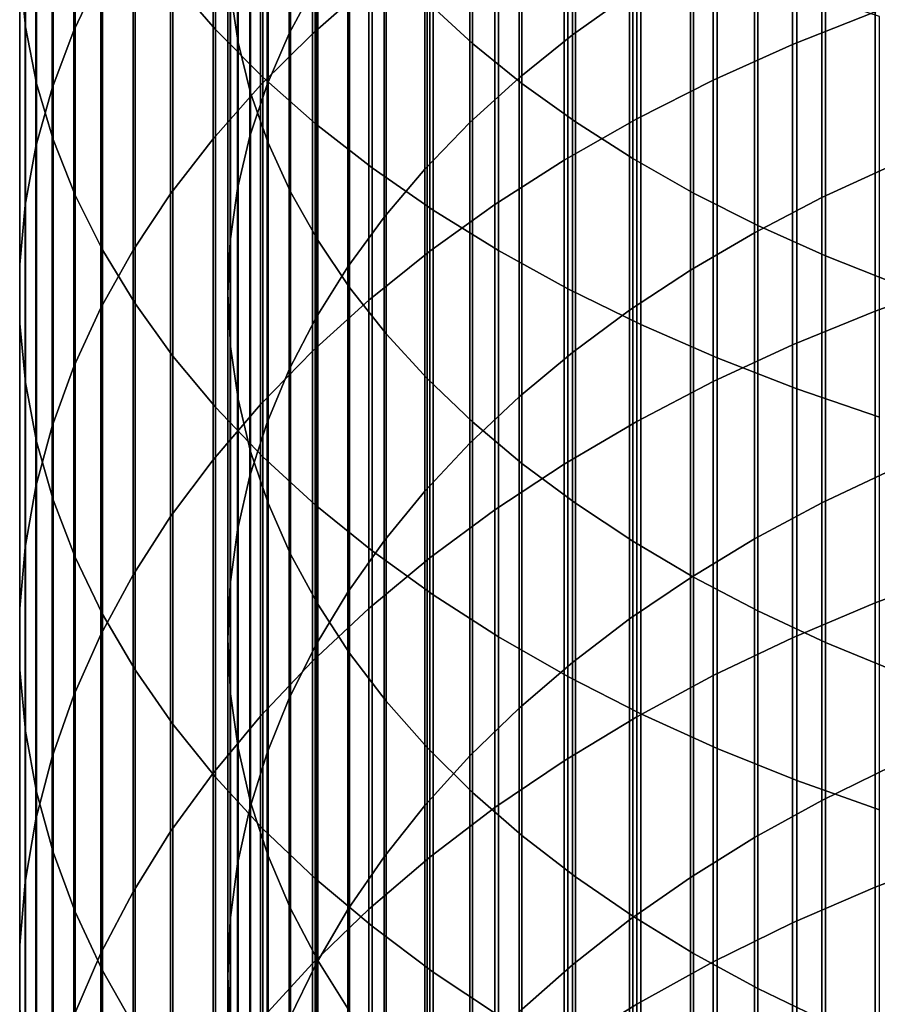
# Model space of a CAD drawing. Header units: metres. Extents: x -28 to 70, y -218 to 28.
# Tile 112 of 256: x -10.5 to -5.15, y -165.86 to -159.72. Entities that reach past the tile are written whole.
import ezdxf

# ---------------------------------------------------------------- set-up
doc = ezdxf.new("R2010")
doc.units = ezdxf.units.M
doc.layers.add('solid_10_261_432_XXX', color=7, linetype='CONTINUOUS')

msp = doc.modelspace()

# ---------------------------------------------------------------- linework, layer by layer
at = {"layer": 'solid_10_261_432_XXX'}
for points in [[(-9.542647, -157.090668, 473.183777), (-9.542647, -159.476791, 471.577484), (-9.276731, -159.783447, 472.019745), (-9.276731, -157.38501, 473.634308)], [(-10.495243, -157.160873, 468.237488), (-10.495243, -159.41069, 466.631165), (-10.460032, -159.765579, 467.114014), (-10.460032, -157.502335, 468.729919)], [(-7.675883, -157.468704, 473.76239), (-7.675883, -159.870621, 472.145477), (-7.958051, -159.61116, 471.771271), (-7.958051, -157.21965, 473.381195)], [(-9.989978, -157.309006, 463.771729), (-9.989978, -159.435715, 462.162994), (-10.158388, -159.789597, 462.617676), (-10.158388, -157.650238, 464.235962)], [(-9.136041, -157.59787, 468.867706), (-9.136041, -159.864883, 467.249115), (-9.183583, -159.548874, 466.819153), (-9.183583, -157.293839, 468.42923)], [(-9.276731, -157.38501, 473.634308), (-9.276731, -159.783447, 472.019745), (-8.980496, -160.080933, 472.448792), (-8.980496, -157.670563, 474.071381)], [(-8.816721, -157.667236, 464.259094), (-8.816721, -159.807236, 462.64032), (-8.648828, -159.494781, 462.238892), (-8.648828, -157.365967, 463.849213)], [(-7.367691, -157.708359, 474.129211), (-7.367691, -160.1203, 472.505554), (-7.675883, -159.870621, 472.145477), (-7.675883, -157.468704, 473.76239)], [(-10.460032, -157.502335, 468.729919), (-10.460032, -159.765579, 467.114014), (-10.390635, -160.118698, 467.594452), (-10.390635, -157.842087, 469.21991)], [(-8.320464, -157.487442, 459.659851), (-8.320464, -159.500763, 458.047791), (-8.672868, -159.809692, 458.422913), (-8.672868, -157.785919, 460.043335)], [(-9.057523, -157.899826, 469.303192), (-9.057523, -160.178711, 467.676086), (-9.136041, -159.864883, 467.249115), (-9.136041, -157.59787, 468.867706)], [(-7.052423, -157.792557, 460.05188), (-7.052423, -159.816574, 458.431244), (-6.69661, -159.561996, 458.122131), (-6.69661, -157.5466, 459.73587)], [(-10.158388, -157.650238, 464.235962), (-10.158388, -159.789597, 462.617676), (-10.293597, -160.148819, 463.079193), (-10.293597, -157.996597, 464.707214)], [(-8.980496, -157.670563, 474.071381), (-8.980496, -160.080933, 472.448792), (-8.65491, -160.368286, 472.86322), (-8.65491, -157.946396, 474.493561)], [(-8.954721, -157.973785, 464.676178), (-8.954721, -160.125153, 463.048798), (-8.816721, -159.807236, 462.64032), (-8.816721, -157.667236, 464.259094)], [(-7.034518, -157.93779, 474.480377), (-7.034518, -160.359314, 472.850281), (-7.367691, -160.1203, 472.505554), (-7.367691, -157.708359, 474.129211)], [(-5.167373, -157.761566, 455.935974), (-5.167373, -159.67218, 454.31778), (-5.681269, -159.875916, 454.551727), (-5.681269, -157.958786, 456.175446)], [(-10.390635, -157.842087, 469.21991), (-10.390635, -160.118698, 467.594452), (-10.287278, -160.468903, 468.070892), (-10.287278, -158.179016, 469.705841)], [(-8.672868, -157.785919, 460.043335), (-8.672868, -159.809692, 458.422913), (-8.996925, -160.13092, 458.812927), (-8.996925, -158.096268, 460.442078)], [(-7.384325, -158.050827, 460.383698), (-7.384325, -160.083893, 458.755829), (-7.052423, -159.816574, 458.431244), (-7.052423, -157.792557, 460.05188)], [(-8.948297, -158.198654, 469.734161), (-8.948297, -160.489304, 468.098663), (-9.057523, -160.178711, 467.676086), (-9.057523, -157.899826, 469.303192)], [(-8.65491, -157.946396, 474.493561), (-8.65491, -160.368286, 472.86322), (-8.301037, -160.644577, 473.261688), (-8.301037, -158.211609, 474.899506)], [(-6.677495, -158.156219, 474.814728), (-6.677495, -160.586884, 473.178467), (-7.034518, -160.359314, 472.850281), (-7.034518, -157.93779, 474.480377)], [(-5.681269, -157.958786, 456.175446), (-5.681269, -159.875916, 454.551727), (-6.176596, -160.098618, 454.807434), (-6.176596, -158.174347, 456.437195)], [(-10.293597, -157.996597, 464.707214), (-10.293597, -160.148819, 463.079193), (-10.395164, -160.512207, 463.546082), (-10.395164, -158.346985, 465.183929)], [(-9.062361, -158.284576, 465.09903), (-9.062361, -160.447479, 463.462921), (-8.954721, -160.125153, 463.048798), (-8.954721, -157.973785, 464.676178)], [(-7.69119, -158.320526, 460.730225), (-7.69119, -160.363037, 459.094788), (-7.384325, -160.083893, 458.755829), (-7.384325, -158.050827, 460.383698)], [(-8.996925, -158.096268, 460.442078), (-8.996925, -160.13092, 458.812927), (-9.291579, -160.463394, 459.216644), (-9.291579, -158.417496, 460.854797)], [(-10.287278, -158.179016, 469.705841), (-10.287278, -160.468903, 468.070892), (-10.150299, -160.815018, 468.541809), (-10.150299, -158.512039, 470.186127)], [(-8.80873, -158.493347, 470.15918), (-8.80873, -160.795609, 468.515411), (-8.948297, -160.489304, 468.098663), (-8.948297, -158.198654, 469.734161)], [(-8.301037, -158.211609, 474.899506), (-8.301037, -160.644577, 473.261688), (-7.920033, -160.90889, 473.642883), (-7.920033, -158.465317, 475.287811)], [(-6.297833, -158.36293, 475.131104), (-6.297833, -160.802231, 473.489044), (-6.677495, -160.586884, 473.178467), (-6.677495, -158.156219, 474.814728)], [(-6.176596, -158.174347, 456.437195), (-6.176596, -160.098618, 454.807434), (-6.651737, -160.339539, 455.084076), (-6.651737, -158.407562, 456.720367)], [(-9.139276, -158.598541, 465.526184), (-9.139276, -160.773102, 463.881287), (-9.062361, -160.447479, 463.462921), (-9.062361, -158.284576, 465.09903)], [(-7.971979, -158.600739, 461.09021), (-7.971979, -160.653061, 459.44693), (-7.69119, -160.363037, 459.094788), (-7.69119, -158.320526, 460.730225)], [(-10.395164, -158.346985, 465.183929), (-10.395164, -160.512207, 463.546082), (-10.462755, -160.878555, 464.016754), (-10.462755, -158.700226, 465.664551)], [(-5.896819, -158.55719, 475.428467), (-5.896819, -161.004623, 473.780914), (-6.297833, -160.802231, 473.489044), (-6.297833, -158.36293, 475.131104)], [(-9.291579, -158.417496, 460.854797), (-9.291579, -160.463394, 459.216644), (-9.555864, -160.80603, 459.63269), (-9.555864, -158.748535, 461.280121)], [(-6.651737, -158.407562, 456.720367), (-6.651737, -160.339539, 455.084076), (-7.105137, -160.597916, 455.380737), (-7.105137, -158.657654, 457.024048)], [(-10.150299, -158.512039, 470.186127), (-10.150299, -160.815018, 468.541809), (-9.980146, -161.155945, 469.005676), (-9.980146, -158.840042, 470.65918)], [(-8.639299, -158.782928, 470.576782), (-8.639299, -161.096573, 468.924896), (-8.80873, -160.795609, 468.515411), (-8.80873, -158.493347, 470.15918)], [(-7.920033, -158.465317, 475.287811), (-7.920033, -160.90889, 473.642883), (-7.513144, -161.16037, 474.005554), (-7.513144, -158.706696, 475.657288)], [(-5.475811, -158.738373, 475.70578), (-5.475811, -161.193359, 474.053131), (-5.896819, -161.004623, 473.780914), (-5.896819, -158.55719, 475.428467)], [(-9.185204, -158.914627, 465.956238), (-9.185204, -161.100922, 464.30246), (-9.139276, -160.773102, 463.881287), (-9.139276, -158.598541, 465.526184)], [(-8.225739, -158.890503, 461.462524), (-8.225739, -160.952972, 459.811096), (-7.971979, -160.653061, 459.44693), (-7.971979, -158.600739, 461.09021)], [(-10.462755, -158.700226, 465.664551), (-10.462755, -160.878555, 464.016754), (-10.496152, -161.246674, 464.489746), (-10.496152, -159.055176, 466.147461)], [(-7.105137, -158.657654, 457.024048), (-7.105137, -160.597916, 455.380737), (-7.535316, -160.872864, 455.696442), (-7.535316, -158.923798, 457.347229)], [(-5.498151, -158.883057, 457.29776), (-5.498151, -160.83078, 455.648132), (-5.059506, -160.62883, 455.416229), (-5.059506, -158.687576, 457.060394)], [(-9.555864, -158.748535, 461.280121), (-9.555864, -160.80603, 459.63269), (-9.788918, -161.1577, 460.059692), (-9.788918, -159.088303, 461.716644)], [(-7.513144, -158.706696, 475.657288), (-7.513144, -161.16037, 474.005554), (-7.0817, -161.398178, 474.348511), (-7.0817, -158.934967, 476.006683)], [(-5.036238, -158.905823, 475.962097), (-5.036238, -161.367828, 474.304749), (-5.475811, -161.193359, 474.053131), (-5.475811, -158.738373, 475.70578)], [(-8.440577, -159.066391, 470.985596), (-8.440577, -161.39119, 469.325714), (-8.639299, -161.096573, 468.924896), (-8.639299, -158.782928, 470.576782)], [(-9.980146, -158.840042, 470.65918), (-9.980146, -161.155945, 469.005676), (-9.777374, -161.490555, 469.460907), (-9.777374, -159.161987, 471.123474)], [(-5.918155, -159.094452, 457.554413), (-5.918155, -161.049164, 455.898865), (-5.498151, -160.83078, 455.648132), (-5.498151, -158.883057, 457.29776)], [(-9.199989, -159.231766, 466.387726), (-9.199989, -161.429825, 464.725037), (-9.185204, -161.100922, 464.30246), (-9.185204, -158.914627, 465.956238)], [(-8.451611, -159.188858, 461.845856), (-8.451611, -161.26178, 460.186066), (-8.225739, -160.952972, 459.811096), (-8.225739, -158.890503, 461.462524)], [(-7.535316, -158.923798, 457.347229), (-7.535316, -160.872864, 455.696442), (-7.940866, -161.163513, 456.030182), (-7.940866, -159.205154, 457.688843)], [(-7.0817, -158.934967, 476.006683), (-7.0817, -161.398178, 474.348511), (-6.627111, -161.621552, 474.670685), (-6.627111, -159.149384, 476.334869)], [(-10.496152, -159.055176, 466.147461), (-10.496152, -161.246674, 464.489746), (-10.495243, -161.615372, 464.96344), (-10.495243, -159.41069, 466.631165)], [(-8.213237, -159.342773, 471.384216), (-8.213237, -161.678467, 469.716583), (-8.440577, -161.39119, 469.325714), (-8.440577, -159.066391, 470.985596)], [(-9.788918, -159.088303, 461.716644), (-9.788918, -161.1577, 460.059692), (-9.989978, -161.517273, 460.496277), (-9.989978, -159.435715, 462.162994)], [(-6.318093, -159.321014, 457.829529), (-6.318093, -161.283218, 456.167633), (-5.918155, -161.049164, 455.898865), (-5.918155, -159.094452, 457.554413)], [(-9.777374, -159.161987, 471.123474), (-9.777374, -161.490555, 469.460907), (-9.542647, -161.817749, 469.906097), (-9.542647, -159.476791, 471.577484)], [(-8.648828, -159.494781, 462.238892), (-8.648828, -161.578415, 460.570526), (-8.451611, -161.26178, 460.186066), (-8.451611, -159.188858, 461.845856)], [(-6.627111, -159.149384, 476.334869), (-6.627111, -161.621552, 474.670685), (-6.150862, -161.829758, 474.970947), (-6.150862, -159.349243, 476.640778)], [(-9.183583, -159.548874, 466.819153), (-9.183583, -161.758698, 465.147583), (-9.199989, -161.429825, 464.725037), (-9.199989, -159.231766, 466.387726)], [(-7.940866, -159.205154, 457.688843), (-7.940866, -161.163513, 456.030182), (-8.320464, -161.468918, 456.380859), (-8.320464, -159.500763, 458.047791)], [(-7.958051, -159.61116, 471.771271), (-7.958051, -161.957413, 470.0961), (-8.213237, -161.678467, 469.716583), (-8.213237, -159.342773, 471.384216)], [(-6.69661, -159.561996, 458.122131), (-6.69661, -161.532181, 456.453491), (-6.318093, -161.283218, 456.167633), (-6.318093, -159.321014, 457.829529)], [(-6.150862, -159.349243, 476.640778), (-6.150862, -161.829758, 474.970947), (-5.65451, -162.022125, 475.248383), (-5.65451, -159.53389, 476.923401)], [(-10.495243, -159.41069, 466.631165), (-10.495243, -161.615372, 464.96344), (-10.460032, -161.983444, 465.43634), (-10.460032, -159.765579, 467.114014)], [(-9.989978, -159.435715, 462.162994), (-9.989978, -161.517273, 460.496277), (-10.158388, -161.88356, 460.94104), (-10.158388, -159.789597, 462.617676)], [(-9.542647, -159.476791, 471.577484), (-9.542647, -161.817749, 469.906097), (-9.276731, -162.136475, 470.339722), (-9.276731, -159.783447, 472.019745)], [(-8.816721, -159.807236, 462.64032), (-8.816721, -161.90181, 460.963196), (-8.648828, -161.578415, 460.570526), (-8.648828, -159.494781, 462.238892)], [(-8.320464, -159.500763, 458.047791), (-8.320464, -161.468918, 456.380859), (-8.672868, -161.788071, 456.747314), (-8.672868, -159.809692, 458.422913)], [(-4.636589, -159.488052, 454.106354), (-4.636589, -161.347595, 452.441254), (-5.167373, -161.537476, 452.647522), (-5.167373, -159.67218, 454.31778)], [(-9.136041, -159.864883, 467.249115), (-9.136041, -162.086426, 465.568634), (-9.183583, -161.758698, 465.147583), (-9.183583, -159.548874, 466.819153)], [(-7.052423, -159.816574, 458.431244), (-7.052423, -161.795181, 456.755463), (-6.69661, -161.532181, 456.453491), (-6.69661, -159.561996, 458.122131)], [(-5.65451, -159.53389, 476.923401), (-5.65451, -162.022125, 475.248383), (-5.139678, -162.198013, 475.502045), (-5.139678, -159.702713, 477.181793)], [(-7.675883, -159.870621, 472.145477), (-7.675883, -162.227081, 470.463013), (-7.958051, -161.957413, 470.0961), (-7.958051, -159.61116, 471.771271)], [(-5.167373, -159.67218, 454.31778), (-5.167373, -161.537476, 452.647522), (-5.681269, -161.747589, 452.875763), (-5.681269, -159.875916, 454.551727)], [(-10.460032, -159.765579, 467.114014), (-10.460032, -161.983444, 465.43634), (-10.390635, -162.34967, 465.90686), (-10.390635, -160.118698, 467.594452)], [(-10.158388, -159.789597, 462.617676), (-10.158388, -161.88356, 460.94104), (-10.293597, -162.255356, 461.392517), (-10.293597, -160.148819, 463.079193)], [(-9.276731, -159.783447, 472.019745), (-9.276731, -162.136475, 470.339722), (-8.980496, -162.445663, 470.760406), (-8.980496, -160.080933, 472.448792)], [(-8.954721, -160.125153, 463.048798), (-8.954721, -162.230865, 461.362762), (-8.816721, -161.90181, 460.963196), (-8.816721, -159.807236, 462.64032)], [(-9.057523, -160.178711, 467.676086), (-9.057523, -162.411896, 465.986816), (-9.136041, -162.086426, 465.568634), (-9.136041, -159.864883, 467.249115)], [(-8.672868, -159.809692, 458.422913), (-8.672868, -161.788071, 456.747314), (-8.996925, -162.119919, 457.128357), (-8.996925, -160.13092, 458.812927)], [(-7.384325, -160.083893, 458.755829), (-7.384325, -162.071335, 457.072571), (-7.052423, -161.795181, 456.755463), (-7.052423, -159.816574, 458.431244)], [(-7.367691, -160.1203, 472.505554), (-7.367691, -162.486588, 470.816071), (-7.675883, -162.227081, 470.463013), (-7.675883, -159.870621, 472.145477)], [(-5.681269, -159.875916, 454.551727), (-5.681269, -161.747589, 452.875763), (-6.176596, -161.977249, 453.125244), (-6.176596, -160.098618, 454.807434)], [(-8.980496, -160.080933, 472.448792), (-8.980496, -162.445663, 470.760406), (-8.65491, -162.744339, 471.166748), (-8.65491, -160.368286, 472.86322)], [(-7.69119, -160.363037, 459.094788), (-7.69119, -162.359711, 457.403687), (-7.384325, -162.071335, 457.072571), (-7.384325, -160.083893, 458.755829)], [(-6.176596, -160.098618, 454.807434), (-6.176596, -161.977249, 453.125244), (-6.651737, -162.225708, 453.395142), (-6.651737, -160.339539, 455.084076)], [(-10.293597, -160.148819, 463.079193), (-10.293597, -162.255356, 461.392517), (-10.395164, -162.63147, 461.849182), (-10.395164, -160.512207, 463.546082)], [(-10.390635, -160.118698, 467.594452), (-10.390635, -162.34967, 465.90686), (-10.287278, -162.71286, 466.373474), (-10.287278, -160.468903, 468.070892)], [(-8.996925, -160.13092, 458.812927), (-8.996925, -162.119919, 457.128357), (-9.291579, -162.463379, 457.522736), (-9.291579, -160.463394, 459.216644)], [(-9.062361, -160.447479, 463.462921), (-9.062361, -162.564468, 461.767853), (-8.954721, -162.230865, 461.362762), (-8.954721, -160.125153, 463.048798)], [(-7.034518, -160.359314, 472.850281), (-7.034518, -162.735016, 471.154053), (-7.367691, -162.486588, 470.816071), (-7.367691, -160.1203, 472.505554)], [(-8.948297, -160.489304, 468.098663), (-8.948297, -162.734024, 466.400665), (-9.057523, -162.411896, 465.986816), (-9.057523, -160.178711, 467.676086)], [(-6.651737, -160.339539, 455.084076), (-6.651737, -162.225708, 453.395142), (-7.105137, -162.492157, 453.68457), (-7.105137, -160.597916, 455.380737)], [(-6.677495, -160.586884, 473.178467), (-6.677495, -162.971542, 471.475861), (-7.034518, -162.735016, 471.154053), (-7.034518, -160.359314, 472.850281)], [(-8.65491, -160.368286, 472.86322), (-8.65491, -162.744339, 471.166748), (-8.301037, -163.031494, 471.557434), (-8.301037, -160.644577, 473.261688)], [(-7.971979, -160.653061, 459.44693), (-7.971979, -162.659317, 457.747711), (-7.69119, -162.359711, 457.403687), (-7.69119, -160.363037, 459.094788)], [(-10.287278, -160.468903, 468.070892), (-10.287278, -162.71286, 466.373474), (-10.150299, -163.071823, 466.834686), (-10.150299, -160.815018, 468.541809)], [(-9.291579, -160.463394, 459.216644), (-9.291579, -162.463379, 457.522736), (-9.555864, -162.817352, 457.929169), (-9.555864, -160.80603, 459.63269)], [(-9.139276, -160.773102, 463.881287), (-9.139276, -162.901505, 462.177063), (-9.062361, -162.564468, 461.767853), (-9.062361, -160.447479, 463.462921)], [(-10.395164, -160.512207, 463.546082), (-10.395164, -162.63147, 461.849182), (-10.462755, -163.010651, 462.309601), (-10.462755, -160.878555, 464.016754)], [(-8.80873, -160.795609, 468.515411), (-8.80873, -163.051682, 466.808807), (-8.948297, -162.734024, 466.400665), (-8.948297, -160.489304, 468.098663)], [(-7.105137, -160.597916, 455.380737), (-7.105137, -162.492157, 453.68457), (-7.535316, -162.775711, 453.992584), (-7.535316, -160.872864, 455.696442)], [(-6.297833, -160.802231, 473.489044), (-6.297833, -163.195358, 471.780396), (-6.677495, -162.971542, 471.475861), (-6.677495, -160.586884, 473.178467)], [(-8.301037, -160.644577, 473.261688), (-8.301037, -163.031494, 471.557434), (-7.920033, -163.306213, 471.931213), (-7.920033, -160.90889, 473.642883)], [(-8.225739, -160.952972, 459.811096), (-8.225739, -162.969162, 458.103485), (-7.971979, -162.659317, 457.747711), (-7.971979, -160.653061, 459.44693)], [(-5.498151, -160.83078, 455.648132), (-5.498151, -162.7323, 453.945435), (-5.059506, -162.524033, 453.719208), (-5.059506, -160.62883, 455.416229)], [(-9.185204, -161.100922, 464.30246), (-9.185204, -163.240799, 462.58905), (-9.139276, -162.901505, 462.177063), (-9.139276, -160.773102, 463.881287)], [(-10.150299, -160.815018, 468.541809), (-10.150299, -163.071823, 466.834686), (-9.980146, -163.4254, 467.288971), (-9.980146, -161.155945, 469.005676)], [(-9.555864, -160.80603, 459.63269), (-9.555864, -162.817352, 457.929169), (-9.788918, -163.180664, 458.346344), (-9.788918, -161.1577, 460.059692)], [(-8.639299, -161.096573, 468.924896), (-8.639299, -163.363831, 467.209839), (-8.80873, -163.051682, 466.808807), (-8.80873, -160.795609, 468.515411)], [(-5.896819, -161.004623, 473.780914), (-5.896819, -163.405716, 472.066589), (-6.297833, -163.195358, 471.780396), (-6.297833, -160.802231, 473.489044)], [(-5.918155, -161.049164, 455.898865), (-5.918155, -162.957504, 454.190094), (-5.498151, -162.7323, 453.945435), (-5.498151, -160.83078, 455.648132)], [(-10.462755, -160.878555, 464.016754), (-10.462755, -163.010651, 462.309601), (-10.496152, -163.391663, 462.772247), (-10.496152, -161.246674, 464.489746)], [(-7.535316, -160.872864, 455.696442), (-7.535316, -162.775711, 453.992584), (-7.940866, -163.075439, 454.318207), (-7.940866, -161.163513, 456.030182)], [(-7.920033, -160.90889, 473.642883), (-7.920033, -163.306213, 471.931213), (-7.513144, -163.567581, 472.286835), (-7.513144, -161.16037, 474.005554)], [(-8.451611, -161.26178, 460.186066), (-8.451611, -163.288177, 458.469788), (-8.225739, -162.969162, 458.103485), (-8.225739, -160.952972, 459.811096)], [(-5.475811, -161.193359, 474.053131), (-5.475811, -163.601883, 472.333466), (-5.896819, -163.405716, 472.066589), (-5.896819, -161.004623, 473.780914)], [(-8.440577, -161.39119, 469.325714), (-8.440577, -163.669373, 467.602417), (-8.639299, -163.363831, 467.209839), (-8.639299, -161.096573, 468.924896)], [(-6.318093, -161.283218, 456.167633), (-6.318093, -163.198883, 454.452301), (-5.918155, -162.957504, 454.190094), (-5.918155, -161.049164, 455.898865)], [(-9.788918, -161.1577, 460.059692), (-9.788918, -163.180664, 458.346344), (-9.989978, -163.552124, 458.772858), (-9.989978, -161.517273, 460.496277)], [(-9.980146, -161.155945, 469.005676), (-9.980146, -163.4254, 467.288971), (-9.777374, -163.77243, 467.734802), (-9.777374, -161.490555, 469.460907)], [(-9.199989, -161.429825, 464.725037), (-9.199989, -163.581223, 463.002411), (-9.185204, -163.240799, 462.58905), (-9.185204, -161.100922, 464.30246)], [(-7.940866, -161.163513, 456.030182), (-7.940866, -163.075439, 454.318207), (-8.320464, -163.390381, 454.660309), (-8.320464, -161.468918, 456.380859)], [(-7.513144, -161.16037, 474.005554), (-7.513144, -163.567581, 472.286835), (-7.0817, -163.814758, 472.623108), (-7.0817, -161.398178, 474.348511)], [(-5.036238, -161.367828, 474.304749), (-5.036238, -163.783203, 472.5802), (-5.475811, -163.601883, 472.333466), (-5.475811, -161.193359, 474.053131)], [(-10.496152, -161.246674, 464.489746), (-10.496152, -163.391663, 462.772247), (-10.495243, -163.773285, 463.235596), (-10.495243, -161.615372, 464.96344)], [(-8.648828, -161.578415, 460.570526), (-8.648828, -163.61528, 458.845398), (-8.451611, -163.288177, 458.469788), (-8.451611, -161.26178, 460.186066)], [(-6.69661, -161.532181, 456.453491), (-6.69661, -163.455627, 454.731171), (-6.318093, -163.198883, 454.452301), (-6.318093, -161.283218, 456.167633)], [(-8.213237, -161.678467, 469.716583), (-8.213237, -163.967316, 467.985199), (-8.440577, -163.669373, 467.602417), (-8.440577, -161.39119, 469.325714)], [(-7.0817, -161.398178, 474.348511), (-7.0817, -163.814758, 472.623108), (-6.627111, -164.046936, 472.938995), (-6.627111, -161.621552, 474.670685)], [(-4.636589, -161.347595, 452.441254), (-4.636589, -163.160568, 450.725555), (-5.167373, -163.356064, 450.926514), (-5.167373, -161.537476, 452.647522)], [(-9.183583, -161.758698, 465.147583), (-9.183583, -163.921616, 463.41571), (-9.199989, -163.581223, 463.002411), (-9.199989, -161.429825, 464.725037)], [(-9.989978, -161.517273, 460.496277), (-9.989978, -163.552124, 458.772858), (-10.158388, -163.930527, 459.207367), (-10.158388, -161.88356, 460.94104)], [(-9.777374, -161.490555, 469.460907), (-9.777374, -163.77243, 467.734802), (-9.542647, -164.111771, 468.170807), (-9.542647, -161.817749, 469.906097)], [(-8.320464, -161.468918, 456.380859), (-8.320464, -163.390381, 454.660309), (-8.672868, -163.719513, 455.017853), (-8.672868, -161.788071, 456.747314)], [(-8.816721, -161.90181, 460.963196), (-8.816721, -163.949371, 459.229004), (-8.648828, -163.61528, 458.845398), (-8.648828, -161.578415, 460.570526)], [(-7.052423, -161.795181, 456.755463), (-7.052423, -163.726837, 455.025818), (-6.69661, -163.455627, 454.731171), (-6.69661, -161.532181, 456.453491)], [(-5.167373, -161.537476, 452.647522), (-5.167373, -163.356064, 450.926514), (-5.681269, -163.572388, 451.148895), (-5.681269, -161.747589, 452.875763)], [(-10.495243, -161.615372, 464.96344), (-10.495243, -163.773285, 463.235596), (-10.460032, -164.154236, 463.698181), (-10.460032, -161.983444, 465.43634)], [(-6.627111, -161.621552, 474.670685), (-6.627111, -164.046936, 472.938995), (-6.150862, -164.263336, 473.233429), (-6.150862, -161.829758, 474.970947)], [(-7.958051, -161.957413, 470.0961), (-7.958051, -164.256607, 468.356903), (-8.213237, -163.967316, 467.985199), (-8.213237, -161.678467, 469.716583)], [(-9.136041, -162.086426, 465.568634), (-9.136041, -164.260818, 463.827606), (-9.183583, -163.921616, 463.41571), (-9.183583, -161.758698, 465.147583)], [(-5.681269, -161.747589, 452.875763), (-5.681269, -163.572388, 451.148895), (-6.176596, -163.808823, 451.391937), (-6.176596, -161.977249, 453.125244)], [(-9.542647, -161.817749, 469.906097), (-9.542647, -164.111771, 468.170807), (-9.276731, -164.442322, 468.59549), (-9.276731, -162.136475, 470.339722)], [(-8.672868, -161.788071, 456.747314), (-8.672868, -163.719513, 455.017853), (-8.996925, -164.061737, 455.389587), (-8.996925, -162.119919, 457.128357)], [(-7.384325, -162.071335, 457.072571), (-7.384325, -164.011627, 455.335175), (-7.052423, -163.726837, 455.025818), (-7.052423, -161.795181, 456.755463)], [(-6.150862, -161.829758, 474.970947), (-6.150862, -164.263336, 473.233429), (-5.65451, -164.463272, 473.505432), (-5.65451, -162.022125, 475.248383)], [(-10.158388, -161.88356, 460.94104), (-10.158388, -163.930527, 459.207367), (-10.293597, -164.314621, 459.648407), (-10.293597, -162.255356, 461.392517)], [(-8.954721, -162.230865, 461.362762), (-8.954721, -164.289322, 459.619354), (-8.816721, -163.949371, 459.229004), (-8.816721, -161.90181, 460.963196)], [(-10.460032, -161.983444, 465.43634), (-10.460032, -164.154236, 463.698181), (-10.390635, -164.533279, 464.158447), (-10.390635, -162.34967, 465.90686)], [(-7.675883, -162.227081, 470.463013), (-7.675883, -164.536301, 468.716248), (-7.958051, -164.256607, 468.356903), (-7.958051, -161.957413, 470.0961)], [(-6.176596, -161.977249, 453.125244), (-6.176596, -163.808823, 451.391937), (-6.651737, -164.064621, 451.654877), (-6.651737, -162.225708, 453.395142)], [(-7.69119, -162.359711, 457.403687), (-7.69119, -164.309021, 455.658203), (-7.384325, -164.011627, 455.335175), (-7.384325, -162.071335, 457.072571)], [(-5.65451, -162.022125, 475.248383), (-5.65451, -164.463272, 473.505432), (-5.139678, -164.646072, 473.75415), (-5.139678, -162.198013, 475.502045)], [(-8.996925, -162.119919, 457.128357), (-8.996925, -164.061737, 455.389587), (-9.291579, -164.415939, 455.774353), (-9.291579, -162.463379, 457.522736)], [(-9.276731, -162.136475, 470.339722), (-9.276731, -164.442322, 468.59549), (-8.980496, -164.762985, 469.007477), (-8.980496, -162.445663, 470.760406)], [(-9.057523, -162.411896, 465.986816), (-9.057523, -164.597702, 464.236633), (-9.136041, -164.260818, 463.827606), (-9.136041, -162.086426, 465.568634)], [(-10.293597, -162.255356, 461.392517), (-10.293597, -164.314621, 459.648407), (-10.395164, -164.703171, 460.094543), (-10.395164, -162.63147, 461.849182)], [(-9.062361, -162.564468, 461.767853), (-9.062361, -164.633957, 460.015076), (-8.954721, -164.289322, 459.619354), (-8.954721, -162.230865, 461.362762)], [(-7.367691, -162.486588, 470.816071), (-7.367691, -164.80542, 469.062012), (-7.675883, -164.536301, 468.716248), (-7.675883, -162.227081, 470.463013)], [(-6.651737, -162.225708, 453.395142), (-6.651737, -164.064621, 451.654877), (-7.105137, -164.338943, 451.936859), (-7.105137, -162.492157, 453.68457)], [(-10.390635, -162.34967, 465.90686), (-10.390635, -164.533279, 464.158447), (-10.287278, -164.909195, 464.614868), (-10.287278, -162.71286, 466.373474)], [(-7.971979, -162.659317, 457.747711), (-7.971979, -164.617996, 455.993866), (-7.69119, -164.309021, 455.658203), (-7.69119, -162.359711, 457.403687)], [(-8.948297, -162.734024, 466.400665), (-8.948297, -164.931091, 464.641479), (-9.057523, -164.597702, 464.236633), (-9.057523, -162.411896, 465.986816)], [(-8.980496, -162.445663, 470.760406), (-8.980496, -164.762985, 469.007477), (-8.65491, -165.072739, 469.405457), (-8.65491, -162.744339, 471.166748)], [(-9.291579, -162.463379, 457.522736), (-9.291579, -164.415939, 455.774353), (-9.555864, -164.780975, 456.170898), (-9.555864, -162.817352, 457.929169)], [(-7.105137, -162.492157, 453.68457), (-7.105137, -164.338943, 451.936859), (-7.535316, -164.630875, 452.236969), (-7.535316, -162.775711, 453.992584)], [(-7.034518, -162.735016, 471.154053), (-7.034518, -165.063065, 469.393036), (-7.367691, -164.80542, 469.062012), (-7.367691, -162.486588, 470.816071)], [(-9.139276, -162.901505, 462.177063), (-9.139276, -164.982132, 460.414856), (-9.062361, -164.633957, 460.015076), (-9.062361, -162.564468, 461.767853)], [(-5.498151, -162.7323, 453.945435), (-5.498151, -164.586182, 452.19101), (-5.059506, -164.371765, 451.970612), (-5.059506, -162.524033, 453.719208)], [(-10.395164, -162.63147, 461.849182), (-10.395164, -164.703171, 460.094543), (-10.462755, -165.094894, 460.544342), (-10.462755, -163.010651, 462.309601)], [(-8.225739, -162.969162, 458.103485), (-8.225739, -164.937531, 456.340973), (-7.971979, -164.617996, 455.993866), (-7.971979, -162.659317, 457.747711)], [(-10.287278, -162.71286, 466.373474), (-10.287278, -164.909195, 464.614868), (-10.150299, -165.280731, 465.06601), (-10.150299, -163.071823, 466.834686)], [(-8.80873, -163.051682, 466.808807), (-8.80873, -165.259888, 465.04071), (-8.948297, -164.931091, 464.641479), (-8.948297, -162.734024, 466.400665)], [(-8.65491, -162.744339, 471.166748), (-8.65491, -165.072739, 469.405457), (-8.301037, -165.37056, 469.788086), (-8.301037, -163.031494, 471.557434)], [(-6.677495, -162.971542, 471.475861), (-6.677495, -165.308365, 469.708191), (-7.034518, -165.063065, 469.393036), (-7.034518, -162.735016, 471.154053)], [(-5.918155, -162.957504, 454.190094), (-5.918155, -164.818039, 452.429352), (-5.498151, -164.586182, 452.19101), (-5.498151, -162.7323, 453.945435)], [(-7.535316, -162.775711, 453.992584), (-7.535316, -164.630875, 452.236969), (-7.940866, -164.939468, 452.554169), (-7.940866, -163.075439, 454.318207)], [(-9.555864, -162.817352, 457.929169), (-9.555864, -164.780975, 456.170898), (-9.788918, -165.15564, 456.577881), (-9.788918, -163.180664, 458.346344)], [(-9.185204, -163.240799, 462.58905), (-9.185204, -165.332657, 460.817352), (-9.139276, -164.982132, 460.414856), (-9.139276, -162.901505, 462.177063)], [(-8.451611, -163.288177, 458.469788), (-8.451611, -165.26651, 456.698334), (-8.225739, -164.937531, 456.340973), (-8.225739, -162.969162, 458.103485)], [(-6.297833, -163.195358, 471.780396), (-6.297833, -165.540497, 470.006439), (-6.677495, -165.308365, 469.708191), (-6.677495, -162.971542, 471.475861)], [(-6.318093, -163.198883, 454.452301), (-6.318093, -165.066559, 452.684814), (-5.918155, -164.818039, 452.429352), (-5.918155, -162.957504, 454.190094)], [(-10.462755, -163.010651, 462.309601), (-10.462755, -165.094894, 460.544342), (-10.496152, -165.488525, 460.996307), (-10.496152, -163.391663, 462.772247)], [(-8.639299, -163.363831, 467.209839), (-8.639299, -165.582962, 465.432983), (-8.80873, -165.259888, 465.04071), (-8.80873, -163.051682, 466.808807)], [(-8.301037, -163.031494, 471.557434), (-8.301037, -165.37056, 469.788086), (-7.920033, -165.655472, 470.154144), (-7.920033, -163.306213, 471.931213)], [(-10.150299, -163.071823, 466.834686), (-10.150299, -165.280731, 465.06601), (-9.980146, -165.646698, 465.510376), (-9.980146, -163.4254, 467.288971)], [(-7.940866, -163.075439, 454.318207), (-7.940866, -164.939468, 452.554169), (-8.320464, -165.263718, 452.887482), (-8.320464, -163.390381, 454.660309)], [(-9.788918, -163.180664, 458.346344), (-9.788918, -165.15564, 456.577881), (-9.989978, -165.538712, 456.994019), (-9.989978, -163.552124, 458.772858)], [(-4.636589, -163.160568, 450.725555), (-4.636589, -164.925568, 448.960571), (-5.167373, -165.126526, 449.156067), (-5.167373, -163.356064, 450.926514)], [(-9.199989, -163.581223, 463.002411), (-9.199989, -165.684341, 461.221161), (-9.185204, -165.332657, 460.817352), (-9.185204, -163.240799, 462.58905)], [(-6.69661, -163.455627, 454.731171), (-6.69661, -165.330887, 452.956543), (-6.318093, -165.066559, 452.684814), (-6.318093, -163.198883, 454.452301)], [(-5.896819, -163.405716, 472.066589), (-5.896819, -165.758652, 470.286713), (-6.297833, -165.540497, 470.006439), (-6.297833, -163.195358, 471.780396)], [(-8.648828, -163.61528, 458.845398), (-8.648828, -165.603851, 457.064789), (-8.451611, -165.26651, 456.698334), (-8.451611, -163.288177, 458.469788)], [(-8.440577, -163.669373, 467.602417), (-8.440577, -165.899216, 465.816986), (-8.639299, -165.582962, 465.432983), (-8.639299, -163.363831, 467.209839)], [(-7.920033, -163.306213, 471.931213), (-7.920033, -165.655472, 470.154144), (-7.513144, -165.926544, 470.502411), (-7.513144, -163.567581, 472.286835)], [(-5.167373, -163.356064, 450.926514), (-5.167373, -165.126526, 449.156067), (-5.681269, -165.348892, 449.372375), (-5.681269, -163.572388, 451.148895)], [(-10.496152, -163.391663, 462.772247), (-10.496152, -165.488525, 460.996307), (-10.495243, -165.882751, 461.448975), (-10.495243, -163.773285, 463.235596)], [(-9.980146, -163.4254, 467.288971), (-9.980146, -165.646698, 465.510376), (-9.777374, -166.005875, 465.946503), (-9.777374, -163.77243, 467.734802)], [(-8.320464, -163.390381, 454.660309), (-8.320464, -165.263718, 452.887482), (-8.672868, -165.60257, 453.235809), (-8.672868, -163.719513, 455.017853)], [(-5.475811, -163.601883, 472.333466), (-5.475811, -165.962112, 470.548126), (-5.896819, -165.758652, 470.286713), (-5.896819, -163.405716, 472.066589)], [(-7.052423, -163.726837, 455.025818), (-7.052423, -165.610123, 453.243561), (-6.69661, -165.330887, 452.956543), (-6.69661, -163.455627, 454.731171)], [(-9.989978, -163.552124, 458.772858), (-9.989978, -165.538712, 456.994019), (-10.158388, -165.92894, 457.417908), (-10.158388, -163.930527, 459.207367)], [(-9.183583, -163.921616, 463.41571), (-9.183583, -166.035995, 461.624939), (-9.199989, -165.684341, 461.221161), (-9.199989, -163.581223, 463.002411)], [(-7.513144, -163.567581, 472.286835), (-7.513144, -165.926544, 470.502411), (-7.0817, -166.182892, 470.831787), (-7.0817, -163.814758, 472.623108)], [(-5.681269, -163.572388, 451.148895), (-5.681269, -165.348892, 449.372375), (-6.176596, -165.591949, 449.608826), (-6.176596, -163.808823, 451.391937)], [(-5.036238, -163.783203, 472.5802), (-5.036238, -166.150162, 470.789734), (-5.475811, -165.962112, 470.548126), (-5.475811, -163.601883, 472.333466)], [(-8.816721, -163.949371, 459.229004), (-8.816721, -165.94838, 457.439026), (-8.648828, -165.603851, 457.064789), (-8.648828, -163.61528, 458.845398)], [(-8.213237, -163.967316, 467.985199), (-8.213237, -166.207581, 466.191406), (-8.440577, -165.899216, 465.816986), (-8.440577, -163.669373, 467.602417)], [(-8.672868, -163.719513, 455.017853), (-8.672868, -165.60257, 453.235809), (-8.996925, -165.95491, 453.597992), (-8.996925, -164.061737, 455.389587)], [(-7.384325, -164.011627, 455.335175), (-7.384325, -165.90332, 453.544952), (-7.052423, -165.610123, 453.243561), (-7.052423, -163.726837, 455.025818)], [(-10.495243, -163.773285, 463.235596), (-10.495243, -165.882751, 461.448975), (-10.460032, -166.276306, 461.900879), (-10.460032, -164.154236, 463.698181)], [(-9.777374, -163.77243, 467.734802), (-9.777374, -166.005875, 465.946503), (-9.542647, -166.357101, 466.372955), (-9.542647, -164.111771, 468.170807)], [(-7.0817, -163.814758, 472.623108), (-7.0817, -166.182892, 470.831787), (-6.627111, -166.423676, 471.141144), (-6.627111, -164.046936, 472.938995)], [(-6.176596, -163.808823, 451.391937), (-6.176596, -165.591949, 449.608826), (-6.651737, -165.854889, 449.864624), (-6.651737, -164.064621, 451.654877)], [(-10.158388, -163.930527, 459.207367), (-10.158388, -165.92894, 457.417908), (-10.293597, -166.325043, 457.848206), (-10.293597, -164.314621, 459.648407)], [(-9.136041, -164.260818, 463.827606), (-9.136041, -166.386429, 462.027313), (-9.183583, -166.035995, 461.624939), (-9.183583, -163.921616, 463.41571)], [(-8.954721, -164.289322, 459.619354), (-8.954721, -166.29895, 457.819855), (-8.816721, -165.94838, 457.439026), (-8.816721, -163.949371, 459.229004)], [(-7.958051, -164.256607, 468.356903), (-7.958051, -166.507019, 466.554993), (-8.213237, -166.207581, 466.191406), (-8.213237, -163.967316, 467.985199)], [(-7.69119, -164.309021, 455.658203), (-7.69119, -166.209503, 453.859711), (-7.384325, -165.90332, 453.544952), (-7.384325, -164.011627, 455.335175)], [(-8.996925, -164.061737, 455.389587), (-8.996925, -165.95491, 453.597992), (-9.291579, -166.31958, 453.97287), (-9.291579, -164.415939, 455.774353)], [(-6.651737, -164.064621, 451.654877), (-6.651737, -165.854889, 449.864624), (-7.105137, -166.136871, 450.138947), (-7.105137, -164.338943, 451.936859)], [(-6.627111, -164.046936, 472.938995), (-6.627111, -166.423676, 471.141144), (-6.150862, -166.648102, 471.429474), (-6.150862, -164.263336, 473.233429)], [(-10.460032, -164.154236, 463.698181), (-10.460032, -166.276306, 461.900879), (-10.390635, -166.667892, 462.350494), (-10.390635, -164.533279, 464.158447)], [(-9.542647, -164.111771, 468.170807), (-9.542647, -166.357101, 466.372955), (-9.276731, -166.699219, 466.788391), (-9.276731, -164.442322, 468.59549)], [(-9.057523, -164.597702, 464.236633), (-9.057523, -166.734436, 462.42691), (-9.136041, -166.386429, 462.027313), (-9.136041, -164.260818, 463.827606)], [(-7.675883, -164.536301, 468.716248), (-7.675883, -166.796494, 466.906494), (-7.958051, -166.507019, 466.554993), (-7.958051, -164.256607, 468.356903)], [(-6.150862, -164.263336, 473.233429), (-6.150862, -166.648102, 471.429474), (-5.65451, -166.855453, 471.695892), (-5.65451, -164.463272, 473.505432)], [(-10.293597, -164.314621, 459.648407), (-10.293597, -166.325043, 457.848206), (-10.395164, -166.725739, 458.283478), (-10.395164, -164.703171, 460.094543)], [(-9.062361, -164.633957, 460.015076), (-9.062361, -166.654373, 458.205933), (-8.954721, -166.29895, 457.819855), (-8.954721, -164.289322, 459.619354)], [(-7.971979, -164.617996, 455.993866), (-7.971979, -166.527618, 454.186707), (-7.69119, -166.209503, 453.859711), (-7.69119, -164.309021, 455.658203)], [(-7.105137, -164.338943, 451.936859), (-7.105137, -166.136871, 450.138947), (-7.535316, -166.436951, 450.430878), (-7.535316, -164.630875, 452.236969)], [(-5.498151, -164.586182, 452.19101), (-5.498151, -166.391022, 450.386169), (-5.059506, -166.170609, 450.171753), (-5.059506, -164.371765, 451.970612)], [(-9.291579, -164.415939, 455.774353), (-9.291579, -166.31958, 453.97287), (-9.555864, -166.695404, 454.359192), (-9.555864, -164.780975, 456.170898)], [(-9.276731, -164.442322, 468.59549), (-9.276731, -166.699219, 466.788391), (-8.980496, -167.031128, 467.191406), (-8.980496, -164.762985, 469.007477)], [(-5.65451, -164.463272, 473.505432), (-5.65451, -166.855453, 471.695892), (-5.139678, -167.045044, 471.939484), (-5.139678, -164.646072, 473.75415)], [(-10.390635, -164.533279, 464.158447), (-10.390635, -166.667892, 462.350494), (-10.287278, -167.056244, 462.796417), (-10.287278, -164.909195, 464.614868)], [(-7.367691, -164.80542, 469.062012), (-7.367691, -167.075043, 467.24472), (-7.675883, -166.796494, 466.906494), (-7.675883, -164.536301, 468.716248)], [(-5.918155, -164.818039, 452.429352), (-5.918155, -166.629364, 450.618042), (-5.498151, -166.391022, 450.386169), (-5.498151, -164.586182, 452.19101)], [(-9.139276, -164.982132, 460.414856), (-9.139276, -167.013428, 458.595978), (-9.062361, -166.654373, 458.205933), (-9.062361, -164.633957, 460.015076)], [(-8.948297, -164.931091, 464.641479), (-8.948297, -167.078873, 462.822418), (-9.057523, -166.734436, 462.42691), (-9.057523, -164.597702, 464.236633)], [(-8.225739, -164.937531, 456.340973), (-8.225739, -166.856583, 454.524872), (-7.971979, -166.527618, 454.186707), (-7.971979, -164.617996, 455.993866)], [(-7.535316, -164.630875, 452.236969), (-7.535316, -166.436951, 450.430878), (-7.940866, -166.754181, 450.739471), (-7.940866, -164.939468, 452.554169)], [(-10.395164, -164.703171, 460.094543), (-10.395164, -166.725739, 458.283478), (-10.462755, -167.129715, 458.722321), (-10.462755, -165.094894, 460.544342)], [(-8.980496, -164.762985, 469.007477), (-8.980496, -167.031128, 467.191406), (-8.65491, -167.35173, 467.580688), (-8.65491, -165.072739, 469.405457)], [(-9.555864, -164.780975, 456.170898), (-9.555864, -166.695404, 454.359192), (-9.788918, -167.081131, 454.755707), (-9.788918, -165.15564, 456.577881)], [(-7.034518, -165.063065, 469.393036), (-7.034518, -167.341721, 467.568512), (-7.367691, -167.075043, 467.24472), (-7.367691, -164.80542, 469.062012)], [(-6.318093, -165.066559, 452.684814), (-6.318093, -166.884827, 450.866547), (-5.918155, -166.629364, 450.618042), (-5.918155, -164.818039, 452.429352)], [(-10.287278, -164.909195, 464.614868), (-10.287278, -167.056244, 462.796417), (-10.150299, -167.440079, 463.237152), (-10.150299, -165.280731, 465.06601)], [(-8.80873, -165.259888, 465.04071), (-8.80873, -167.418533, 463.212433), (-8.948297, -167.078873, 462.822418), (-8.948297, -164.931091, 464.641479)], [(-8.451611, -165.26651, 456.698334), (-8.451611, -167.195282, 454.873047), (-8.225739, -166.856583, 454.524872), (-8.225739, -164.937531, 456.340973)], [(-7.940866, -164.939468, 452.554169), (-7.940866, -166.754181, 450.739471), (-8.320464, -167.087494, 451.063721), (-8.320464, -165.263718, 452.887482)], [(-4.636589, -164.925568, 448.960571), (-4.636589, -166.641266, 447.147614), (-5.167373, -166.847519, 447.337494), (-5.167373, -165.126526, 449.156067)], [(-9.185204, -165.332657, 460.817352), (-9.185204, -167.374908, 458.988647), (-9.139276, -167.013428, 458.595978), (-9.139276, -164.982132, 460.414856)], [(-8.65491, -165.072739, 469.405457), (-8.65491, -167.35173, 467.580688), (-8.301037, -167.659973, 467.954956), (-8.301037, -165.37056, 469.788086)], [(-6.677495, -165.308365, 469.708191), (-6.677495, -167.595612, 467.876801), (-7.034518, -167.341721, 467.568512), (-7.034518, -165.063065, 469.393036)], [(-6.69661, -165.330887, 452.956543), (-6.69661, -167.156525, 451.13089), (-6.318093, -166.884827, 450.866547), (-6.318093, -165.066559, 452.684814)], [(-10.462755, -165.094894, 460.544342), (-10.462755, -167.129715, 458.722321), (-10.496152, -167.535645, 459.163269), (-10.496152, -165.488525, 460.996307)], [(-5.167373, -165.126526, 449.156067), (-5.167373, -166.847519, 447.337494), (-5.681269, -167.075775, 447.547607), (-5.681269, -165.348892, 449.372375)], [(-9.788918, -165.15564, 456.577881), (-9.788918, -167.081131, 454.755707), (-9.989978, -167.475525, 455.161102), (-9.989978, -165.538712, 456.994019)], [(-8.639299, -165.582962, 465.432983), (-8.639299, -167.752289, 463.595642), (-8.80873, -167.418533, 463.212433), (-8.80873, -165.259888, 465.04071)], [(-8.320464, -165.263718, 452.887482), (-8.320464, -167.087494, 451.063721), (-8.672868, -167.435806, 451.402557), (-8.672868, -165.60257, 453.235809)], [(-8.648828, -165.603851, 457.064789), (-8.648828, -167.542587, 455.230042), (-8.451611, -167.195282, 454.873047), (-8.451611, -165.26651, 456.698334)], [(-10.150299, -165.280731, 465.06601), (-10.150299, -167.440079, 463.237152), (-9.980146, -167.81813, 463.671265), (-9.980146, -165.646698, 465.510376)], [(-6.297833, -165.540497, 470.006439), (-6.297833, -167.835861, 468.168518), (-6.677495, -167.595612, 467.876801), (-6.677495, -165.308365, 469.708191)], [(-9.199989, -165.684341, 461.221161), (-9.199989, -167.737579, 459.382629), (-9.185204, -167.374908, 458.988647), (-9.185204, -165.332657, 460.817352)], [(-8.301037, -165.37056, 469.788086), (-8.301037, -167.659973, 467.954956), (-7.920033, -167.954865, 468.313019), (-7.920033, -165.655472, 470.154144)], [(-7.052423, -165.610123, 453.243561), (-7.052423, -167.443573, 451.410126), (-6.69661, -167.156525, 451.13089), (-6.69661, -165.330887, 452.956543)], [(-5.681269, -165.348892, 449.372375), (-5.681269, -167.075775, 447.547607), (-6.176596, -167.325241, 447.777252), (-6.176596, -165.591949, 449.608826)], [(-10.496152, -165.488525, 460.996307), (-10.496152, -167.535645, 459.163269), (-10.495243, -167.9422, 459.604889), (-10.495243, -165.882751, 461.448975)], [(-9.989978, -165.538712, 456.994019), (-9.989978, -167.475525, 455.161102), (-10.158388, -167.877289, 455.574097), (-10.158388, -165.92894, 457.417908)], [(-5.896819, -165.758652, 470.286713), (-5.896819, -168.061661, 468.442719), (-6.297833, -167.835861, 468.168518), (-6.297833, -165.540497, 470.006439)], [(-8.672868, -165.60257, 453.235809), (-8.672868, -167.435806, 451.402557), (-8.996925, -167.797989, 451.754913), (-8.996925, -165.95491, 453.597992)], [(-8.816721, -165.94838, 457.439026), (-8.816721, -167.897308, 455.594666), (-8.648828, -167.542587, 455.230042), (-8.648828, -165.603851, 457.064789)], [(-8.440577, -165.899216, 465.816986), (-8.440577, -168.07901, 463.970795), (-8.639299, -167.752289, 463.595642), (-8.639299, -165.582962, 465.432983)], [(-7.384325, -165.90332, 453.544952), (-7.384325, -167.744965, 451.703308), (-7.052423, -167.443573, 451.410126), (-7.052423, -165.610123, 453.243561)], [(-6.176596, -165.591949, 449.608826), (-6.176596, -167.325241, 447.777252), (-6.651737, -167.595139, 448.025726), (-6.651737, -165.854889, 449.864624)], [(-9.980146, -165.646698, 465.510376), (-9.980146, -167.81813, 463.671265), (-9.777374, -168.189194, 464.097321), (-9.777374, -166.005875, 465.946503)], [(-9.183583, -166.035995, 461.624939), (-9.183583, -168.100235, 459.776581), (-9.199989, -167.737579, 459.382629), (-9.199989, -165.684341, 461.221161)], [(-7.920033, -165.655472, 470.154144), (-7.920033, -167.954865, 468.313019), (-7.513144, -168.235428, 468.653687), (-7.513144, -165.926544, 470.502411)], [(-5.475811, -165.962112, 470.548126), (-5.475811, -168.272232, 468.698395), (-5.896819, -168.061661, 468.442719), (-5.896819, -165.758652, 470.286713)], [(-6.651737, -165.854889, 449.864624), (-6.651737, -167.595139, 448.025726), (-7.105137, -167.884567, 448.292145), (-7.105137, -166.136871, 450.138947)]]:
    msp.add_3dface(points, dxfattribs=at)

doc.saveas('drawing.dxf')
